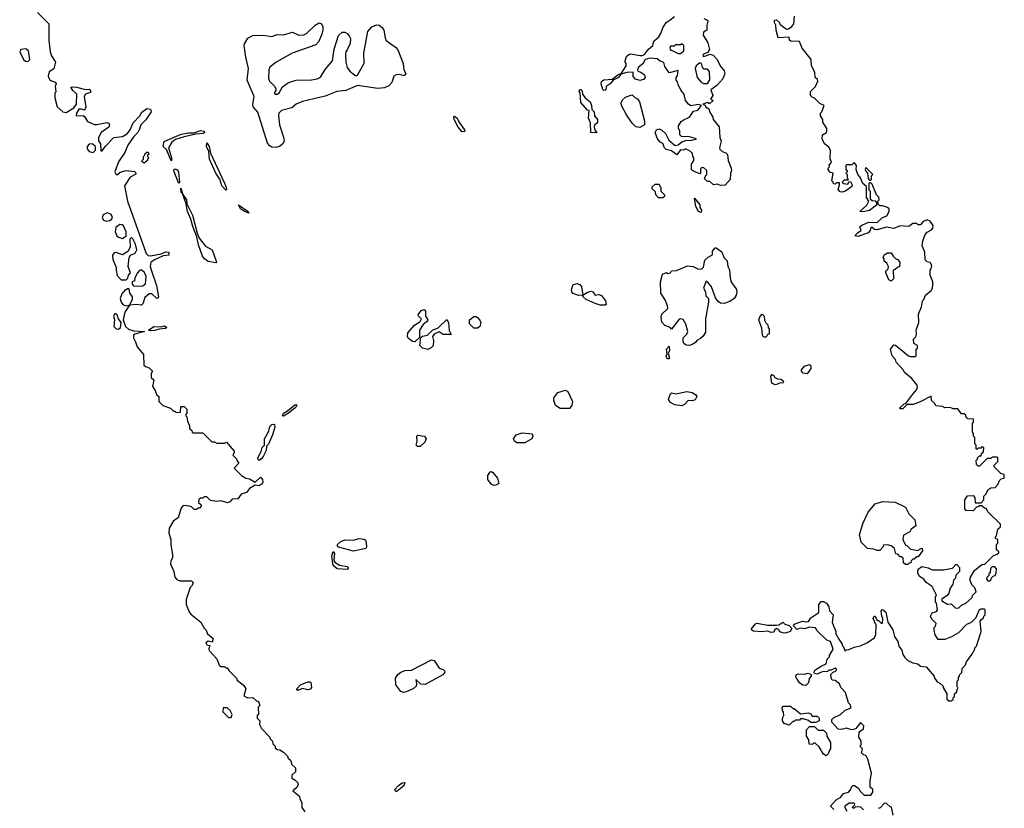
# Model space of a CAD drawing. Extents: x 2807299 to 2951576, y 860688 to 1033801.
# Tile 11 of 72: x 2915620 to 2923330, y 914869 to 921048. Entities that reach past the tile are written whole.
import ezdxf

# ---------------------------------------------------------------- set-up
doc = ezdxf.new("R2010")
doc.units = 0

msp = doc.modelspace()

# ---------------------------------------------------------------- linework, layer by layer
at = {"layer": '0CON10XD'}
for points in [[(2915760, 921105), (2915849.2, 921015), (2915848.6, 920885), (2915858, 920795), (2915868, 920765), (2915901.2, 920715), (2915886.8, 920663.2), (2915850.7, 920639.3), (2915842.5, 920605), (2915855, 920573.3), (2915898.8, 920558.8), (2915906.7, 920546.7), (2915896.7, 920525), (2915903.3, 920485), (2915894.4, 920465.6), (2915894.2, 920435), (2915914, 920365), (2915958.8, 920325), (2915985, 920321.1), (2916043.5, 920356.5), (2916065, 920386.7), (2916067.5, 920465), (2916035, 920492.5), (2916021.7, 920518.3), (2916035, 920522.5), (2916065, 920518), (2916135, 920500.8), (2916165, 920503.8), (2916175.6, 920495.6), (2916175, 920477.5), (2916135.9, 920464.1), (2916123.8, 920445), (2916136.7, 920365), (2916131.7, 920348.3), (2916125, 920340), (2916105, 920347.5), (2916083.9, 920346.1), (2916064.1, 920315.9), (2916062.5, 920295), (2916117, 920297), (2916128.3, 920288.3), (2916150.7, 920250.7), (2916205, 920227.5), (2916225, 920226), (2916302.5, 920242.5), (2916317, 920237), (2916322.5, 920225), (2916317.5, 920205), (2916257, 920163), (2916236.9, 920125), (2916237.7, 920097.7), (2916252.5, 920075), (2916255, 920020), (2916265, 920020), (2916292.3, 920057.7), (2916356.5, 920123.5), (2916425, 920133.6), (2916463.1, 920155), (2916485.5, 920185), (2916509.6, 920240.4), (2916560, 920295), (2916576.9, 920323.1), (2916615, 920351.2), (2916645, 920347.5), (2916650, 920325), (2916607.1, 920262.9), (2916568, 920225), (2916556.2, 920185), (2916546, 920164), (2916515, 920132.5), (2916467.1, 920065), (2916442.1, 920007.9), (2916394.6, 919935), (2916364.3, 919855), (2916375, 919833.8), (2916385, 919834), (2916406.7, 919853.3), (2916455, 919865.7), (2916518.3, 919858.3), (2916533.3, 919845), (2916525, 919833.8), (2916483.8, 919815), (2916440, 919745), (2916464.5, 919625), (2916610, 919215), (2916625, 919200.8), (2916645, 919198), (2916727, 919213), (2916765, 919230), (2916787, 919227), (2916787, 919203), (2916743, 919197), (2916675, 919166.2), (2916646.2, 919145), (2916641.9, 919115), (2916650.9, 919080.9), (2916690.6, 918965), (2916708, 918875), (2916705, 918867.5), (2916695, 918864), (2916655, 918899.5), (2916635, 918898.5), (2916600, 918870), (2916585, 918822.5), (2916575, 918810), (2916535, 918817.5), (2916480, 918810), (2916444.1, 918755.9), (2916431.2, 918695), (2916447.9, 918645), (2916471.7, 918621.7), (2916515, 918610), (2916597.5, 918605), (2916522.5, 918585), (2916510, 918575), (2916510, 918555), (2916527.5, 918525), (2916540, 918485), (2916590, 918425), (2916591.7, 918341.7), (2916605, 918330), (2916635, 918320), (2916660, 918295), (2916650, 918275), (2916650, 918245), (2916670, 918225), (2916660, 918175), (2916681.7, 918141.7), (2916691.7, 918111.7), (2916710, 918095), (2916710, 918055), (2916740, 918025), (2916800, 918005), (2916825, 917980), (2916835, 917980), (2916845, 917970), (2916878.3, 917971.7), (2916881.7, 918018.3), (2916908.3, 918018.3), (2916930, 917995), (2916930, 917965), (2916920, 917955), (2916920, 917945), (2916930, 917935), (2916933, 917903), (2916950, 917865), (2916950, 917845), (2916968.3, 917828.3), (2916970, 917815), (2916975, 917810), (2917055, 917810), (2917125, 917740), (2917145, 917740), (2917165, 917730), (2917225, 917730), (2917238.3, 917738.3), (2917298.3, 917668.3), (2917300, 917655), (2917290, 917635), (2917318.3, 917608.3), (2917320, 917595), (2917337, 917573), (2917300, 917535), (2917357, 917477), (2917390, 917455), (2917420, 917450), (2917465, 917423.3), (2917505, 917463.8), (2917521.9, 917445), (2917524.4, 917425), (2917518.9, 917411.1), (2917495, 917395.6), (2917465, 917400), (2917420, 917375), (2917397, 917343), (2917355, 917330), (2917327, 917293), (2917285, 917290), (2917265, 917270), (2917247, 917263), (2917195, 917277.5), (2917165, 917272.5), (2917115, 917280), (2917085, 917310), (2917065, 917310), (2917055, 917300), (2917035, 917300), (2917021.7, 917288.3), (2917020, 917265), (2917038.3, 917248.3), (2917040, 917235), (2917028.3, 917221.7), (2917015, 917220), (2917005, 917210), (2916985, 917210), (2916965, 917230), (2916947, 917237), (2916905, 917242.5), (2916893.6, 917236.4), (2916882.5, 917215), (2916860, 917145), (2916825, 917120), (2916790, 917065), (2916787.5, 917025), (2916802.5, 916975), (2916802.5, 916935), (2916817.5, 916855), (2916817, 916833), (2916802.5, 916805), (2916800, 916785), (2916826.7, 916725), (2916835, 916680), (2916851.7, 916661.7), (2916875, 916650), (2916965, 916650), (2916978.3, 916638.3), (2916970, 916615), (2916955, 916600), (2916922.5, 916505), (2916922.5, 916465), (2916947.5, 916407.5), (2916960.7, 916390.7), (2917038.3, 916328.3), (2917065, 916280), (2917080, 916265), (2917090, 916235), (2917135, 916200), (2917128.3, 916171.7), (2917095, 916177.5), (2917077.5, 916165), (2917085, 916150), (2917110, 916145), (2917100.7, 916119.3), (2917102.5, 916105), (2917165, 916040), (2917180.7, 915990.7), (2917195, 915980), (2917225, 915980), (2917235, 915970), (2917245, 915970), (2917260, 915945), (2917320, 915885), (2917320, 915875), (2917375, 915830), (2917390, 915805), (2917375, 915750), (2917405, 915733.3), (2917445, 915737.5), (2917475, 915710), (2917490, 915705), (2917500, 915675), (2917488.3, 915661.7), (2917490, 915605), (2917480, 915595), (2917480, 915575), (2917500, 915555), (2917497.5, 915525), (2917513, 915493), (2917580, 915425), (2917580, 915415), (2917600, 915395), (2917603, 915373), (2917620, 915355), (2917621.7, 915341.7), (2917635, 915330), (2917657, 915327), (2917685, 915310), (2917720, 915275), (2917720, 915265), (2917740, 915245), (2917751.7, 915211.7), (2917780, 915185), (2917780, 915155), (2917751.7, 915128.3), (2917750, 915105), (2917778.3, 915088.3), (2917798.3, 915068.3), (2917800, 915055), (2917789.3, 915030.7), (2917760, 915005), (2917810, 914965), (2917813, 914943), (2917830, 914915), (2917830, 914875), (2917851.7, 914841.7)], [(2920976.7, 921056.7), (2921002.5, 921045), (2921007.5, 921035), (2921000, 921005), (2921000, 920965), (2920975, 920950), (2920973, 920927), (2921007.7, 920867.7), (2921021.2, 920815), (2921008.8, 920791.2), (2920975, 920777.5), (2920970, 920765), (2920975, 920760), (2920993.3, 920763.3), (2921025, 920777.5), (2921050.8, 920770.8), (2921081.4, 920735), (2921106.3, 920686.3), (2921136, 920646), (2921141.2, 920625), (2921125.4, 920584.6), (2921078, 920532), (2921033, 920497), (2921047.5, 920455), (2921030, 920425), (2921050, 920415), (2921025, 920390), (2921015, 920390), (2921005, 920400), (2920970, 920385), (2920988.3, 920378.3), (2920990, 920365), (2921015, 920350), (2921023, 920323), (2921047.5, 920285), (2921050, 920265), (2921097, 920207), (2921102.5, 920125), (2921112.5, 920095), (2921100, 920045), (2921103, 920033), (2921120, 920015), (2921150, 920005), (2921161.7, 919991.7), (2921167.5, 919945), (2921190, 919885), (2921192.5, 919865), (2921186.7, 919843.3), (2921182.5, 919795), (2921145, 919750), (2921108.3, 919748.3), (2921085, 919760), (2921053, 919753), (2921025, 919780), (2921005, 919780), (2920981.7, 919801.7), (2920991.7, 919828.3), (2921000, 919835), (2921000, 919865), (2920978.3, 919888.3), (2920965, 919890), (2920951.7, 919878.3), (2920950, 919845), (2920945, 919840), (2920895, 919860), (2920881.7, 919871.7), (2920880, 919915), (2920900, 919945), (2920900, 919965), (2920890, 919975), (2920888.3, 919998.3), (2920872.5, 920015), (2920835, 920035.8), (2920815, 920026.2), (2920795, 920027.1), (2920765, 919990), (2920725, 920020.6), (2920680.9, 920030.9), (2920668.8, 920045), (2920656.4, 920076.4), (2920635, 920087.5), (2920615, 920113.3), (2920595.8, 920165), (2920605.7, 920184.3), (2920625, 920192.5), (2920645.6, 920185.6), (2920676.7, 920155), (2920703.3, 920105), (2920753.2, 920063.2), (2920775, 920066), (2920805, 920090), (2920845, 920103.3), (2920875, 920101.2), (2920920, 920115), (2920865, 920130), (2920801.7, 920131.7), (2920790, 920145), (2920790, 920175), (2920778.3, 920198.3), (2920777.5, 920215), (2920800.7, 920249.3), (2920823, 920267), (2920866.1, 920283.9), (2920895, 920330), (2920930.7, 920339.3), (2920960, 920375), (2920935, 920382.5), (2920875, 920373.3), (2920857.5, 920385), (2920833.9, 920413.9), (2920823.6, 920463.6), (2920797.5, 920495), (2920775, 920540), (2920771.7, 920561.7), (2920760, 920575), (2920760, 920595), (2920771.7, 920608.3), (2920775, 920650), (2920705, 920632), (2920671.7, 920681.7), (2920663, 920713), (2920635, 920723.3), (2920612.3, 920742.3), (2920555, 920745.6), (2920518.8, 920735), (2920499.1, 920700.9), (2920466.7, 920675), (2920456.7, 920655), (2920460, 920645), (2920485, 920637.5), (2920512.5, 920615), (2920518.8, 920595), (2920505, 920578.8), (2920475, 920571.2), (2920441.7, 920581.7), (2920423.6, 920603.6), (2920425, 920637.5), (2920375, 920633.1), (2920328.3, 920621.7), (2920310, 920595), (2920266.1, 920573.9), (2920243.8, 920545), (2920211.2, 920525), (2920210, 920495), (2920195, 920493.8), (2920185, 920500), (2920172.5, 920545), (2920177, 920563), (2920194.3, 920575.7), (2920259.3, 920580.7), (2920303.3, 920615), (2920331.7, 920628.3), (2920370, 920685), (2920370, 920705), (2920360, 920715), (2920360, 920725), (2920371.7, 920758.3), (2920390, 920775), (2920405, 920780), (2920475, 920766.7), (2920495, 920766.7), (2920512.5, 920775), (2920543.6, 920816.4), (2920577.5, 920845), (2920585, 920880), (2920625, 920912.5), (2920641.7, 920938.3), (2920656.7, 920985), (2920683.3, 921025), (2920713.3, 921046.7), (2920747.7, 921072.3)], [(2921923, 920223), (2921910, 920245), (2921910, 920265), (2921890, 920295), (2921890, 920315), (2921900, 920325), (2921920, 920375), (2921885, 920390), (2921845, 920432.5), (2921825, 920440), (2921813.6, 920453.6), (2921812.5, 920485), (2921852.5, 920525), (2921870, 920565), (2921868.3, 920578.3), (2921850, 920595), (2921847, 920637), (2921820, 920685), (2921817.5, 920735), (2921747.5, 920825), (2921725, 920877.5), (2921658.3, 920878.3), (2921648.3, 920888.3), (2921645, 920910), (2921560, 920905), (2921543.3, 920965), (2921540, 921005), (2921530, 921025), (2921530, 921045), (2921547, 921047), (2921570, 921025), (2921571.7, 921011.7), (2921625, 920972.5), (2921640, 920975), (2921666.1, 920993.9), (2921682.5, 921015), (2921687.5, 921075)], [(2917625, 920046.5), (2917595, 920048.8), (2917578.5, 920058.5), (2917560.5, 920080.5), (2917485, 920322), (2917448.6, 920365), (2917445.6, 920385), (2917457.1, 920445), (2917401.9, 920575), (2917411.1, 920665), (2917389.5, 920755), (2917377.8, 920845), (2917380.7, 920859.3), (2917406.7, 920903.3), (2917445, 920924.5), (2917526.8, 920926.8), (2917595, 920915.4), (2917637.3, 920932.7), (2917685, 920929.4), (2917755, 920950.6), (2917805, 920927.1), (2917845, 920929.4), (2917865, 920939.2), (2917934.5, 921005.5), (2917965, 921022.5), (2917984.1, 921014.1), (2917992.6, 920992.6), (2917994.8, 920965), (2917985.6, 920934.4), (2917963.4, 920876.6), (2917939.3, 920850.7), (2917754.4, 920785), (2917629.4, 920715), (2917579.6, 920675), (2917571.4, 920655), (2917567.9, 920587.9), (2917575, 920566.7), (2917617.5, 920525), (2917627, 920507), (2917627, 920493), (2917612.5, 920475), (2917620, 920465), (2917637.5, 920465), (2917652.5, 920475), (2917677.7, 920522.3), (2917725.6, 920554.4), (2917786, 920574), (2917905, 920576.9), (2917949.2, 920585), (2917975, 920596.9), (2918012.1, 920657.9), (2918070.6, 920725), (2918083.5, 920816.5), (2918117.3, 920922.7), (2918145, 920950), (2918165, 920950), (2918185, 920938.8), (2918200.7, 920920.7), (2918209.2, 920899.2), (2918209, 920861), (2918185, 920812.3), (2918173.8, 920795), (2918170.5, 920775), (2918174.2, 920715), (2918185, 920672), (2918205, 920645.6), (2918245, 920614.2), (2918255, 920608.8), (2918265, 920613.8), (2918316.1, 920706.1), (2918313.8, 920785), (2918345.9, 920955), (2918378.3, 920991.7), (2918415, 921008.6), (2918435, 921004.1), (2918457.2, 920987.2), (2918471.6, 920965), (2918481.2, 920905), (2918490, 920885), (2918561.9, 920831.9), (2918580.8, 920810.8), (2918622.7, 920705), (2918628.8, 920655), (2918642.5, 920625), (2918631.7, 920608.3), (2918595, 920618.8), (2918567.5, 920615), (2918548.8, 920605), (2918534, 920555), (2918510.9, 920529.1), (2918476.9, 920513.1), (2918425, 920508.5), (2918265, 920531.2), (2918175, 920492.9), (2918104.2, 920485), (2918011.5, 920448.5), (2917835, 920406.7), (2917785, 920386.2), (2917751.6, 920358.4), (2917668.8, 920335), (2917648.8, 920315), (2917646, 920295), (2917654.8, 920225), (2917686.2, 920126.2), (2917689.8, 920095), (2917678.5, 920071.5), (2917655, 920054.1), (2917625, 920046.5)], [(2915685, 920720.5), (2915700, 920735), (2915688.8, 920805), (2915668.3, 920818.3), (2915630, 920815), (2915620, 920795), (2915648.6, 920735), (2915665, 920721.8), (2915685, 920720.5)], [(2920795, 920782.5), (2920820, 920805), (2920820, 920845), (2920808.3, 920858.3), (2920795, 920850), (2920755, 920850), (2920745, 920840), (2920715, 920840), (2920710, 920825), (2920715, 920810), (2920725, 920810), (2920775, 920782.5), (2920795, 920782.5)], [(2921005, 920547.5), (2921023, 920577), (2921021.7, 920641.7), (2921005, 920660), (2920975, 920660), (2920963, 920683), (2920960, 920705), (2920945, 920710), (2920917.5, 920685), (2920910, 920665), (2920926.2, 920595), (2920955, 920557.5), (2920975, 920547.5), (2921005, 920547.5)], [(2920135, 920160), (2920093.6, 920163.6), (2920089.3, 920239.3), (2920073.6, 920276.4), (2920080, 920335), (2920065, 920340), (2920015, 920400), (2920010, 920475), (2920000, 920485), (2920005, 920500), (2920015, 920500), (2920025, 920490), (2920027.5, 920465), (2920047.5, 920435), (2920086.2, 920405), (2920097.5, 920375), (2920100, 920345), (2920117.5, 920325), (2920120, 920295), (2920143.3, 920265), (2920143.3, 920245), (2920136.4, 920233.6), (2920120, 920225), (2920117.5, 920205), (2920123, 920183), (2920140, 920165), (2920135, 920160)], [(2920475, 920203.8), (2920445, 920208.8), (2920415, 920236.2), (2920371.1, 920301.1), (2920331.9, 920375), (2920328.6, 920395), (2920339.7, 920420.3), (2920365, 920440), (2920405, 920457.5), (2920415, 920460), (2920437, 920437), (2920458.3, 920428.3), (2920472.5, 920405), (2920512.5, 920255), (2920512.5, 920225), (2920475, 920203.8)], [(2919085, 920170), (2919052.9, 920205), (2919022.9, 920265), (2919020, 920285), (2919025, 920292.5), (2919045, 920276.7), (2919057.7, 920247.7), (2919102.5, 920185), (2919105, 920172.5), (2919085, 920170)], [(2922125, 915487.5), (2922095, 915497.5), (2922055, 915487.5), (2922028.3, 915488.3), (2921980, 915545), (2921980, 915565), (2921991.7, 915578.3), (2922047, 915603), (2922085, 915637.5), (2922130, 915655), (2922121.7, 915681.7), (2922110, 915695), (2922087.5, 915775), (2922050, 915815), (2922040, 915845), (2922005, 915870), (2921981.7, 915871.7), (2921973, 915893), (2921971.7, 915918.3), (2921991.7, 915938.3), (2922005, 915940), (2922015, 915950), (2922015, 915960), (2922005, 915966.2), (2921975, 915950), (2921955, 915950), (2921945, 915940), (2921905, 915938.8), (2921865, 915918.8), (2921843.8, 915923.8), (2921840.7, 915930.7), (2921843.9, 915946.1), (2921853.9, 915956.1), (2921895, 915983.3), (2921935, 916000), (2921943, 916037), (2921960, 916055), (2921960, 916065), (2921990, 916115), (2921970, 916175), (2921940, 916185), (2921865, 916260), (2921851.7, 916281.7), (2921805, 916287.5), (2921765, 916273.8), (2921735, 916280), (2921705, 916270), (2921678.3, 916298.3), (2921685, 916312.5), (2921750, 916335), (2921775, 916330), (2921796.7, 916333.3), (2921815, 916362.5), (2921876.4, 916403.6), (2921877.5, 916465), (2921895, 916490), (2921915, 916490), (2921937.5, 916475), (2921957, 916447), (2921960, 916415), (2921990, 916385), (2921983.3, 916325), (2922010, 916255), (2922011.2, 916235), (2922033.6, 916193.6), (2922060, 916155), (2922060, 916145), (2922068.3, 916138.3), (2922085, 916100), (2922095, 916110), (2922115, 916112.5), (2922155, 916132.5), (2922205, 916140.8), (2922253.3, 916165), (2922312.5, 916205), (2922325, 916230), (2922327, 916303), (2922303.8, 916355), (2922310, 916375), (2922317.5, 916375), (2922335, 916340), (2922345, 916340), (2922365, 916320), (2922375, 916320), (2922380, 916355), (2922370, 916375), (2922367, 916413), (2922372.5, 916427.5), (2922385, 916422.5), (2922403.3, 916405), (2922418.3, 916328.3), (2922457.9, 916267.9), (2922471.2, 916215), (2922495.7, 916175.7), (2922505, 916140), (2922527.5, 916107.5), (2922534.2, 916075), (2922551.2, 916051.2), (2922575, 916027.5), (2922615, 916007.5), (2922651.7, 916001.7), (2922675, 915982.5), (2922718.3, 915978.3), (2922780, 915905), (2922780, 915895), (2922805, 915860), (2922825, 915850), (2922850, 915825), (2922850, 915815), (2922880, 915765), (2922880, 915725), (2922895, 915710), (2922915, 915710), (2922928.3, 915721.7), (2922930, 915735), (2922940, 915745), (2922940, 915765), (2922955, 915780), (2922967, 915813), (2922960, 915825), (2922960, 915865), (2922970, 915875), (2922970, 915895), (2922980, 915905), (2922980, 915915), (2922997, 915933), (2923000, 915965), (2923027, 915993), (2923033, 916017), (2923077, 916073), (2923100, 916115), (2923100, 916125), (2923111.7, 916138.3), (2923147.5, 916255), (2923140, 916335), (2923151.7, 916348.3), (2923168.3, 916361.7), (2923170, 916375), (2923180, 916385), (2923180, 916425), (2923175, 916430), (2923145, 916430), (2923131.7, 916418.3), (2923108.3, 916361.7), (2923070, 916325), (2923035, 916310), (2922970, 916245), (2922916.7, 916213.3), (2922865, 916192.5), (2922812.5, 916192.5), (2922788.3, 916228.3), (2922780, 916265), (2922780, 916285), (2922790, 916295), (2922797, 916317), (2922761.7, 916351.7), (2922752, 916375), (2922765, 916401.2), (2922798.8, 916411.2), (2922807, 916423), (2922800, 916475), (2922790, 916485), (2922790, 916525), (2922800, 916535), (2922797.5, 916545), (2922765, 916606.7), (2922718, 916638), (2922698.8, 916665), (2922666.7, 916685), (2922653.3, 916715), (2922656.4, 916743.6), (2922685, 916763.3), (2922733.9, 916753.9), (2922765, 916737.5), (2922855, 916737.5), (2922925, 916750), (2922951.7, 916778.3), (2922958.3, 916778.3), (2922980, 916755), (2922980, 916725), (2922950, 916695), (2922947, 916673), (2922933, 916657), (2922927.5, 916625), (2922906.4, 916593.6), (2922896.2, 916553.8), (2922882.5, 916535), (2922841.7, 916508.3), (2922840, 916495), (2922885, 916467.5), (2922915, 916470), (2922945, 916440), (2922965, 916437.5), (2922975, 916440), (2922995, 916460), (2923030, 916475), (2923078.3, 916521.7), (2923080, 916535), (2923110, 916565), (2923100, 916595), (2923075, 916620), (2923062.5, 916655), (2923062.5, 916675), (2923097, 916733), (2923155, 916780), (2923178.3, 916781.7), (2923245, 916850), (2923275, 916860), (2923288.3, 916871.7), (2923288.3, 916878.3), (2923270, 916895), (2923270, 916935), (2923280, 916945), (2923280, 916975), (2923261.7, 916981.7), (2923260, 916995), (2923270, 917005), (2923280, 917055), (2923300, 917075), (2923300, 917095), (2923201.7, 917191.7), (2923190, 917215), (2923175, 917220), (2923155, 917240), (2923135, 917240), (2923125, 917230), (2923111.7, 917228.3), (2923085, 917200), (2923031.7, 917201.7), (2923020, 917215), (2923020, 917285), (2923043, 917317), (2923085, 917320), (2923100, 917305), (2923101.7, 917261.7), (2923148.3, 917261.7), (2923170, 917285), (2923170, 917315), (2923188.3, 917331.7), (2923200, 917365), (2923225, 917380), (2923258.3, 917381.7), (2923280, 917405), (2923291.7, 917438.3), (2923305, 917450), (2923330, 917455), (2923330, 917485), (2923301.7, 917491.7), (2923250, 917545), (2923251.7, 917558.3), (2923280, 917585), (2923280, 917615), (2923275, 917620), (2923235, 917620), (2923225, 917610), (2923195, 917610), (2923135, 917550), (2923125, 917550), (2923111.7, 917561.7), (2923110, 917595), (2923120, 917605), (2923120, 917615), (2923135, 917630), (2923148.3, 917631.7), (2923151.7, 917648.3), (2923168.3, 917661.7), (2923170, 917695), (2923155, 917700), (2923145, 917690), (2923125, 917690), (2923115, 917680), (2923110, 917685), (2923110, 917715), (2923100, 917725), (2923100, 917775), (2923090, 917785), (2923090, 917805), (2923080, 917815), (2923080, 917885), (2923090, 917895), (2923088.3, 917918.3), (2923045, 917920), (2923030, 917935), (2923028.3, 917948.3), (2923015, 917960), (2922995, 917960), (2922965, 918000), (2922928.3, 917998.3), (2922905, 918010), (2922865, 918007.5), (2922845, 918017.5), (2922793, 918023), (2922785, 918040), (2922760, 918065), (2922757.5, 918097.5), (2922665, 918050), (2922616.4, 918033.6), (2922568.3, 918031.7), (2922535, 918000), (2922515, 918000), (2922510, 918005), (2922545, 918037.5), (2922558.3, 918041.7), (2922615, 918112.5), (2922643.6, 918146.4), (2922650, 918165), (2922646.7, 918185), (2922605, 918237.5), (2922550.7, 918280.7), (2922537.5, 918305), (2922482.5, 918365), (2922477.5, 918385), (2922452.5, 918415), (2922440, 918465), (2922465, 918500), (2922477, 918497), (2922580, 918415), (2922595, 918410), (2922635, 918410), (2922640, 918415), (2922640, 918465), (2922650, 918475), (2922650, 918495), (2922621.7, 918511.7), (2922620, 918545), (2922637, 918563), (2922642.5, 918585), (2922640, 918615), (2922660, 918675), (2922658.3, 918741.7), (2922681.7, 918798.3), (2922690, 918845), (2922700, 918855), (2922711.7, 918888.3), (2922757.5, 918925), (2922767, 918943), (2922770, 918975), (2922770, 918995), (2922750, 919045), (2922750, 919085), (2922757.5, 919095), (2922761.7, 919121.7), (2922750, 919145), (2922725, 919150), (2922710, 919165), (2922707.5, 919225), (2922687.5, 919275), (2922692.5, 919315), (2922710, 919365), (2922725, 919382.5), (2922759.5, 919400.5), (2922770, 919415), (2922772.5, 919435), (2922749.3, 919469.3), (2922725, 919480), (2922693.9, 919466.1), (2922675, 919440), (2922655, 919440), (2922645, 919450), (2922615, 919450), (2922581.7, 919428.3), (2922515, 919432.5), (2922465, 919412.5), (2922405, 919422.5), (2922335, 919402.5), (2922313, 919403), (2922295, 919420), (2922285, 919420), (2922280, 919395), (2922265, 919377.5), (2922185, 919350), (2922160, 919355), (2922181.7, 919378.3), (2922210, 919395), (2922200, 919425), (2922215, 919437.5), (2922268.3, 919461.7), (2922335, 919460), (2922375, 919497.5), (2922409.3, 919510.7), (2922427.5, 919545), (2922427.5, 919565), (2922415, 919576.7), (2922375, 919590), (2922355, 919590), (2922341.7, 919601.7), (2922340, 919625), (2922350, 919635), (2922347, 919657), (2922330, 919675), (2922295, 919760), (2922285, 919770), (2922275, 919770), (2922270, 919765), (2922270, 919715), (2922280, 919705), (2922280, 919645), (2922295, 919630), (2922318.3, 919628.3), (2922330, 919615), (2922330, 919595), (2922275, 919552.5), (2922223, 919543), (2922200, 919545), (2922253.3, 919595), (2922270, 919625), (2922250, 919655), (2922251.7, 919741.7), (2922223.3, 919765), (2922202.5, 919815), (2922182.5, 919835), (2922170, 919875), (2922172.5, 919905), (2922155, 919930), (2922135, 919910), (2922095, 919910), (2922090, 919905), (2922090, 919875), (2922100, 919865), (2922100, 919855), (2922090, 919845), (2922100, 919835), (2922100, 919805), (2922110, 919795), (2922105, 919790), (2922075, 919790), (2922060, 919775), (2922073, 919763), (2922105, 919760), (2922111.7, 919778.3), (2922125, 919780), (2922137.5, 919755), (2922135, 919740), (2922086.1, 919703.9), (2922057, 919697), (2922045, 919700), (2922028.3, 919718.3), (2922040, 919755), (2922038.3, 919768.3), (2922015, 919770), (2922005, 919760), (2921991.7, 919761.7), (2921990, 919775), (2921980, 919785), (2921990, 919845), (2921965, 919852.5), (2921950, 919875), (2921950, 919885), (2921960, 919895), (2921957.5, 919905), (2921977.5, 919932.5), (2921967, 919957), (2921970, 920025), (2921955, 920050), (2921922.5, 920075), (2921903.3, 920115), (2921907.5, 920145), (2921936.4, 920163.6), (2921940, 920175), (2921940, 920195), (2921923, 920223)], [(2916805, 919942.5), (2916770.8, 920030.8), (2916742.5, 920055), (2916748, 920085), (2916756, 920095), (2916885, 920151.5), (2916945, 920162.2), (2916985, 920161.2), (2917035, 920179.5), (2917063.3, 920175), (2917067.5, 920165), (2917057.5, 920155), (2916998.6, 920151.4), (2916909.2, 920130.8), (2916840.9, 920109.1), (2916811.2, 920088.8), (2916785.7, 920045), (2916809.2, 919965), (2916810, 919945), (2916805, 919942.5)], [(2916195, 920008), (2916213.9, 920026.1), (2916213.9, 920053.9), (2916187.5, 920075), (2916165, 920072.5), (2916148.6, 920055), (2916147.5, 920035), (2916165, 920014.2), (2916195, 920008)], [(2917235, 919713.3), (2917204, 919745), (2917188.3, 919798.3), (2917156.2, 919845), (2917105.8, 919955), (2917101.2, 920015), (2917081.9, 920055), (2917085, 920082.5), (2917102.5, 920055), (2917113, 920003), (2917225, 919766.2), (2917237.3, 919732.7), (2917240, 919715), (2917235, 919713.3)], [(2916595, 919922.5), (2916580, 919935), (2916580, 919945), (2916590, 919955), (2916590, 919975), (2916600, 919985), (2916601.7, 919998.3), (2916615, 920010), (2916625, 920010), (2916630, 919995), (2916620, 919985), (2916620, 919975), (2916630, 919965), (2916620, 919955), (2916620, 919945), (2916595, 919922.5)], [(2922285, 919790), (2922290, 919795), (2922290, 919825), (2922300, 919835), (2922245, 919890), (2922240, 919875), (2922245, 919860), (2922260, 919845), (2922263, 919803), (2922275, 919790), (2922285, 919790)], [(2916865, 919763.3), (2916830, 919855), (2916828, 919865), (2916835, 919878.8), (2916855, 919871.2), (2916864.1, 919854.1), (2916872.5, 919775), (2916865, 919763.3)], [(2917155, 919143.3), (2917095, 919154.3), (2917066, 919175), (2917051.4, 919195), (2917019.2, 919285), (2917007, 919347), (2916975, 919427.5), (2916961.2, 919485), (2916934.4, 919545), (2916923.8, 919605), (2916897.1, 919677), (2916896.7, 919678.1), (2916891.7, 919691.7), (2916884.4, 919695), (2916883, 919727), (2916896.7, 919678.1), (2916897.1, 919677), (2916925, 919637.5), (2916930, 919605), (2916973.3, 919515), (2917010, 919375), (2917026.1, 919336.1), (2917075, 919272.5), (2917127.5, 919245), (2917157.5, 919155), (2917160, 919145), (2917155, 919143.3)], [(2920621.7, 919651.7), (2920600, 919675), (2920598.3, 919698.3), (2920573, 919723), (2920573, 919737), (2920595, 919760), (2920625, 919760), (2920630, 919755), (2920630, 919745), (2920640, 919735), (2920640, 919705), (2920670, 919675), (2920668.3, 919661.7), (2920655, 919652.5), (2920621.7, 919651.7)], [(2920955, 919537.5), (2920934.1, 919544.1), (2920914.1, 919584.1), (2920905, 919650), (2920945.9, 919595.9), (2920946.7, 919575), (2920958.8, 919555), (2920955, 919537.5)], [(2917415, 919532.5), (2917380, 919545), (2917350, 919565), (2917333.9, 919596.1), (2917408, 919545), (2917415, 919532.5)], [(2916301.2, 919468.8), (2916325, 919474), (2916341.4, 919488.6), (2916345.9, 919504.1), (2916334.2, 919525), (2916305, 919534.6), (2916272.4, 919517.6), (2916266.7, 919495), (2916275, 919478), (2916301.2, 919468.8)], [(2916425, 919333.1), (2916454, 919355), (2916454, 919385), (2916433.3, 919433.3), (2916421.7, 919441.7), (2916405, 919442.5), (2916371.7, 919418.3), (2916368, 919385), (2916380, 919355), (2916392.6, 919342.6), (2916425, 919333.1)], [(2916415, 919009.2), (2916455, 919010), (2916467.5, 919022.5), (2916472.5, 919045), (2916486.7, 919065), (2916470, 919115), (2916477.5, 919185), (2916487, 919203), (2916525, 919218), (2916538.2, 919245), (2916528, 919288), (2916505, 919332), (2916495, 919340), (2916481.4, 919328.6), (2916484.3, 919265), (2916468, 919232), (2916425, 919206), (2916375, 919223.5), (2916360.2, 919219.8), (2916347.3, 919202.7), (2916350, 919170), (2916376.2, 919105), (2916374.2, 919085), (2916383.4, 919043.4), (2916415, 919009.2)], [(2920863.8, 918496.2), (2920838.8, 918498.8), (2920821.2, 918511.2), (2920814.5, 918524.5), (2920816.6, 918555), (2920844.7, 918585), (2920851, 918605), (2920835, 918663.1), (2920815, 918699.1), (2920795, 918704.5), (2920785, 918701.1), (2920725, 918622.5), (2920712.5, 918635), (2920672.4, 918652.4), (2920647.9, 918677.9), (2920643.1, 918716.9), (2920648.6, 918741.4), (2920695.8, 918784.2), (2920693.8, 918805), (2920675, 918853.3), (2920641.2, 918905), (2920637.7, 918995), (2920652.5, 919055), (2920685, 919067.5), (2920695, 919060), (2920715, 919063.3), (2920725, 919080), (2920763.8, 919083.8), (2920850, 919120), (2920893.4, 919113.4), (2920935, 919092.5), (2920961.4, 919095), (2920975, 919108), (2920986.1, 919163.9), (2921011.7, 919188.3), (2921044, 919205), (2921045.9, 919234.1), (2921065, 919260), (2921075, 919260), (2921118.6, 919228.6), (2921135, 919183.8), (2921158.8, 919158.8), (2921163.8, 919115), (2921178.7, 919088.7), (2921182.6, 919022.6), (2921192.3, 918995), (2921232, 918935), (2921236.2, 918915), (2921231.2, 918888.8), (2921215.7, 918864.3), (2921180.9, 918839.1), (2921135.6, 918824.4), (2921106.5, 918826.5), (2921088.5, 918838.5), (2921069.1, 918869.1), (2921036.2, 918955), (2921005, 918994.2), (2920995, 918998.9), (2920991.8, 918995), (2920975.8, 918945), (2920991.5, 918915), (2920993.9, 918885), (2921012.4, 918862.4), (2921014.8, 918835), (2920991.4, 918705), (2920990.3, 918599.7), (2920972.6, 918567.4), (2920951.1, 918548.9), (2920921.2, 918535), (2920912.5, 918517.5), (2920885, 918503.8), (2920863.8, 918496.2)], [(2922445, 919000), (2922425, 919010), (2922402.5, 919065), (2922403, 919077), (2922420, 919095), (2922422.5, 919115), (2922409.3, 919139.3), (2922390, 919155), (2922390, 919175), (2922382.5, 919185), (2922390, 919205), (2922415, 919220), (2922445, 919220), (2922460, 919195), (2922477, 919177), (2922500, 919165), (2922512.5, 919145), (2922508.3, 919111.7), (2922495, 919110), (2922475, 919090), (2922460, 919085), (2922461.7, 919018.3), (2922445, 919000)], [(2916515, 918960), (2916585, 918961.2), (2916605, 918977.5), (2916611.2, 919035), (2916597.9, 919067.9), (2916571.2, 919088.8), (2916557, 919083), (2916541.2, 919065), (2916522.5, 919025), (2916518.3, 919001.7), (2916500, 918995), (2916500, 918975), (2916515, 918960)], [(2920205, 918810), (2920165, 918812), (2920125, 918824.2), (2920056.7, 918855), (2920032.5, 918875), (2920030, 918890), (2919995, 918886.2), (2919953.7, 918903.7), (2919942.9, 918915), (2919941.4, 918935), (2919955, 918973.3), (2919985, 918982), (2920009.5, 918969.5), (2920020, 918955), (2920030, 918890), (2920066.4, 918913.6), (2920095, 918920), (2920106.7, 918915), (2920125, 918890), (2920155, 918893.3), (2920175, 918886.7), (2920206.7, 918845), (2920213, 918817), (2920205, 918810)], [(2916453.6, 918806.4), (2916475, 918810), (2916480, 918810), (2916502.5, 918855), (2916502.5, 918875), (2916482.5, 918905), (2916478.3, 918938.3), (2916465, 918940), (2916455, 918930), (2916445, 918930), (2916419.5, 918900.5), (2916407.9, 918862.1), (2916413.4, 918833.4), (2916427, 918817), (2916453.6, 918806.4)], [(2916395, 918623.8), (2916410.5, 918635), (2916414.2, 918675), (2916392.5, 918705), (2916383.3, 918735), (2916375, 918743.3), (2916365, 918743.3), (2916354.4, 918725), (2916362, 918695), (2916358.2, 918645), (2916375, 918626.2), (2916395, 918623.8)], [(2918715, 918522.5), (2918695, 918526.7), (2918661.7, 918551.7), (2918656.1, 918566.1), (2918660, 918595), (2918711.2, 918655), (2918756, 918684), (2918767.5, 918705), (2918744.1, 918724.1), (2918740, 918735), (2918765, 918768.8), (2918786.7, 918776.7), (2918796.7, 918765), (2918798.8, 918725), (2918816, 918695), (2918813.8, 918685), (2918780, 918660), (2918751.2, 918615), (2918751.7, 918558.3), (2918715, 918522.5)], [(2921465, 918560), (2921445, 918560), (2921436.7, 918575), (2921431.7, 918631.7), (2921407, 918693), (2921415, 918720), (2921435, 918740), (2921450, 918725), (2921453, 918693), (2921461.7, 918671.7), (2921477, 918657), (2921480, 918635), (2921487.5, 918625), (2921490, 918585), (2921475, 918580), (2921465, 918560)], [(2916645, 918608.8), (2916627.5, 918615), (2916670, 918645), (2916725, 918640), (2916755, 918650), (2916772.5, 918635), (2916763, 918627), (2916715, 918624), (2916675, 918612.5), (2916645, 918608.8)], [(2918815, 918463.3), (2918773, 918473), (2918753.3, 918495), (2918761.7, 918558.3), (2918773, 918567), (2918813.6, 918576.4), (2918852.5, 918615), (2918896.7, 918633.3), (2918965, 918700), (2918977.5, 918675), (2918983.6, 918613.6), (2918998.3, 918581.7), (2918935, 918580), (2918905, 918602.5), (2918865, 918582.5), (2918852.5, 918565), (2918861.2, 918535), (2918857, 918493), (2918843, 918477), (2918815, 918463.3)], [(2919205, 918630), (2919175, 918630), (2919141.2, 918665), (2919143.3, 918696.7), (2919175, 918721.2), (2919191.2, 918721.2), (2919205, 918713.3), (2919223.6, 918693.6), (2919230, 918675), (2919222.5, 918645), (2919205, 918630)], [(2920705, 918390), (2920690.7, 918390.7), (2920682.5, 918415), (2920690, 918425), (2920683.8, 918465), (2920705, 918490), (2920707, 918457), (2920697.5, 918435), (2920706.7, 918405), (2920705, 918390)], [(2921785, 918272.5), (2921755, 918277.5), (2921743, 918293), (2921742.5, 918305), (2921765, 918334), (2921805, 918346), (2921816, 918335), (2921815.8, 918315), (2921785, 918272.5)], [(2921535, 918186.2), (2921510.8, 918200.8), (2921502.5, 918255), (2921511.7, 918268.3), (2921525, 918260), (2921533.8, 918243.8), (2921555, 918233.3), (2921581.7, 918231.7), (2921600, 918215), (2921595, 918200), (2921575, 918202.5), (2921555, 918192.5), (2921535, 918186.2)], [(2919851.4, 918001.4), (2919815.9, 918025.9), (2919803.2, 918063.2), (2919802.9, 918085), (2919832.7, 918127.3), (2919895, 918146.2), (2919912.5, 918135), (2919947.5, 918055), (2919944, 918025), (2919925, 918002), (2919851.4, 918001.4)], [(2920805, 918022.3), (2920749, 918029), (2920710.8, 918050.8), (2920699.4, 918075), (2920715, 918117.5), (2920725, 918123.3), (2920756.7, 918115), (2920845, 918134.6), (2920886.7, 918126.7), (2920912.1, 918112.1), (2920921.8, 918095), (2920909.8, 918070.2), (2920885, 918062.7), (2920855, 918064.4), (2920826.3, 918033.7), (2920805, 918022.3)], [(2917685, 917941.2), (2917677.5, 917945), (2917686, 917965), (2917717.6, 917982.4), (2917775, 918030), (2917789.5, 918029.5), (2917785.8, 918015), (2917775, 918004.2), (2917725.4, 917964.6), (2917685, 917941.2)], [(2917495, 917594), (2917484.1, 917604.1), (2917484, 917615), (2917511.2, 917665), (2917518, 917695), (2917536.7, 917715), (2917536, 917765), (2917570, 917825), (2917579.1, 917860.9), (2917593.4, 917876.6), (2917609.4, 917879.4), (2917615.8, 917875), (2917618.6, 917855), (2917600, 917795), (2917567.8, 917722.2), (2917553.8, 917706.2), (2917548.8, 917671.2), (2917529.7, 917630.3), (2917515, 917608.8), (2917495, 917594)], [(2919575, 917732.9), (2919513, 917733), (2919493.8, 917745), (2919486.7, 917765), (2919507.5, 917795), (2919555, 917811.4), (2919631.7, 917801.7), (2919638.8, 917785), (2919630, 917765), (2919575, 917732.9)], [(2918755, 917702.5), (2918735, 917703.3), (2918723.3, 917715), (2918732.5, 917745), (2918730, 917785), (2918738.3, 917791.7), (2918790, 917785), (2918803, 917763), (2918793, 917737), (2918755, 917702.5)], [(2919335, 917398), (2919313.3, 917405), (2919286, 917445), (2919284.5, 917475.5), (2919305, 917506), (2919315, 917508), (2919325, 917501.2), (2919360.8, 917455), (2919371.2, 917415), (2919355, 917402), (2919335, 917398)], [(2922575, 916780), (2922555, 916780), (2922541.7, 916791.7), (2922538.3, 916828.3), (2922525, 916840), (2922515, 916840), (2922495, 916860), (2922481.7, 916861.7), (2922470, 916905), (2922445, 916926), (2922415, 916932.5), (2922385, 916930), (2922380, 916915), (2922355, 916890), (2922335, 916887.5), (2922305, 916900), (2922260, 916905), (2922210, 916955), (2922196.7, 917015), (2922223.6, 917106.4), (2922265, 917190), (2922320, 917255), (2922375, 917272.5), (2922475, 917267.5), (2922555, 917227.5), (2922582.5, 917175), (2922628.3, 917128.3), (2922637, 917083), (2922600, 917055), (2922590, 917035), (2922540.7, 917009.3), (2922536.7, 916975), (2922555, 916930), (2922570, 916925), (2922595, 916900), (2922655, 916890), (2922665, 916900), (2922687.5, 916907.5), (2922690, 916885), (2922655, 916840), (2922645, 916840), (2922625, 916820), (2922615, 916820), (2922601.7, 916808.3), (2922598.3, 916791.7), (2922585, 916790), (2922575, 916780)], [(2918235, 916884.4), (2918117.5, 916915), (2918108.8, 916925), (2918109.2, 916935), (2918135, 916960.6), (2918165, 916973.3), (2918235, 916970.8), (2918275, 916982.9), (2918316.6, 916976.6), (2918328.5, 916968.5), (2918334.3, 916955), (2918335.6, 916915), (2918330, 916905), (2918235, 916884.4)], [(2918185, 916740), (2918105, 916744.4), (2918075, 916771.2), (2918063.1, 916845), (2918075, 916880), (2918085.8, 916865.8), (2918080, 916815), (2918087.7, 916797.7), (2918125, 916773.8), (2918185, 916762.5), (2918192.5, 916755), (2918192.5, 916745), (2918185, 916740)], [(2923215, 916650), (2923228.3, 916661.7), (2923230, 916675), (2923241.7, 916688.3), (2923258.3, 916691.7), (2923267, 916713), (2923270, 916745), (2923255, 916760), (2923235, 916760), (2923221.7, 916748.3), (2923220, 916715), (2923210, 916705), (2923208.3, 916691.7), (2923193, 916677), (2923190, 916665), (2923201.7, 916651.7), (2923215, 916650)], [(2921605, 916240), (2921578.3, 916248.3), (2921570, 916255), (2921568.3, 916268.3), (2921545, 916277.5), (2921530, 916265), (2921525, 916250), (2921505, 916246.7), (2921475, 916257.5), (2921425, 916251.2), (2921365, 916256.7), (2921352.5, 916265), (2921350, 916275), (2921382.5, 916315), (2921395, 916318.8), (2921475, 916303.3), (2921545, 916302.5), (2921565, 916307.5), (2921595, 916327.5), (2921611.7, 916311.7), (2921645, 916300), (2921667.5, 916277.5), (2921652.5, 916255), (2921625, 916243.3), (2921605, 916240)], [(2918625, 915777.5), (2918605.8, 915785), (2918565.6, 915835), (2918562.2, 915887.8), (2918581.8, 915918.2), (2918605, 915935.8), (2918637.7, 915947.7), (2918687.7, 915952.3), (2918845, 916032), (2918865.9, 916025.9), (2918905, 915967.5), (2918935, 915957.5), (2918946.7, 915945), (2918948.8, 915935), (2918933.3, 915915), (2918795, 915840), (2918761.4, 915841.4), (2918721.7, 915878.3), (2918727.5, 915845), (2918723.3, 915825), (2918700, 915805), (2918645, 915781.1), (2918625, 915777.5)], [(2921775, 915830), (2921753, 915833), (2921725, 915852.5), (2921700, 915895), (2921697.5, 915905), (2921703.6, 915916.4), (2921716.4, 915923.6), (2921765, 915918.8), (2921795, 915926.7), (2921816.7, 915916.7), (2921817.5, 915905), (2921802.5, 915885), (2921797, 915853), (2921775, 915830)], [(2917805, 915793.3), (2917790, 915795), (2917790, 915805), (2917820, 915835), (2917875, 915859.4), (2917890.8, 915860.8), (2917900, 915855), (2917904.2, 915815.8), (2917895, 915802), (2917875, 915795.8), (2917835, 915808.8), (2917805, 915793.3)], [(2917275, 915580), (2917282.5, 915605), (2917267.5, 915635), (2917245, 915656.7), (2917213.6, 915656.4), (2917210, 915625), (2917255, 915580), (2917275, 915580)], [(2921645, 915520), (2921605, 915532.5), (2921593, 915553), (2921592.5, 915575), (2921602.5, 915595), (2921601.7, 915621.7), (2921592.5, 915635), (2921590, 915655), (2921595, 915670), (2921655, 915670), (2921675, 915650), (2921685, 915650), (2921735, 915610), (2921795, 915617.5), (2921815, 915610), (2921825, 915590), (2921865, 915590), (2921880, 915575), (2921880, 915555), (2921855, 915540), (2921815, 915540), (2921797, 915557), (2921755, 915570), (2921735, 915570), (2921725, 915560), (2921695, 915560), (2921685, 915550), (2921675, 915550), (2921645, 915520)], [(2921935, 915280), (2921913.6, 915293.6), (2921879.3, 915349.3), (2921848.3, 915378.3), (2921835, 915380), (2921825, 915370), (2921801.7, 915371.7), (2921800, 915405), (2921780, 915435), (2921780, 915485), (2921805, 915510), (2921845, 915510), (2921871.7, 915481.7), (2921915, 915480), (2921938.3, 915458.3), (2921940, 915435), (2921970, 915385), (2921970, 915335), (2921960, 915325), (2921950, 915295), (2921935, 915280)], [(2921995, 914860), (2921970, 914885), (2922013.6, 914936.4), (2922050, 914955), (2922070, 914985), (2922110, 914995), (2922126.2, 915013.8), (2922135, 915040), (2922145, 915047.5), (2922156.7, 915046.7), (2922190, 915025), (2922200, 915005), (2922233, 914973), (2922285, 914972.5), (2922300, 914995), (2922300, 915015), (2922280, 915035), (2922280, 915085), (2922290, 915145), (2922262.5, 915255), (2922249.3, 915279.3), (2922225, 915290), (2922213, 915303), (2922220, 915335), (2922200, 915355), (2922210, 915365), (2922210, 915395), (2922190, 915425), (2922193, 915467), (2922228.3, 915491.7), (2922230, 915515), (2922205, 915540), (2922167, 915493), (2922145, 915482.5), (2922125, 915487.5)], [(2918565, 914997.5), (2918557.5, 915015), (2918585, 915047.5), (2918615, 915067.5), (2918635, 915070), (2918627.5, 915045), (2918575, 915002.5), (2918565, 914997.5)], [(2922227, 914857), (2922207, 914877), (2922165, 914880), (2922155, 914870), (2922145, 914870), (2922141.7, 914878.3), (2922160, 914895), (2922155, 914910), (2922115, 914910), (2922080, 914885), (2922080, 914875), (2922097, 914847)], [(2922460, 914815), (2922447, 914877), (2922435, 914880), (2922407, 914907), (2922391.7, 914908.3), (2922358.3, 914871.7), (2922341.7, 914868.3)]]:
    msp.add_lwpolyline(points, dxfattribs=at)

doc.saveas('drawing.dxf')
